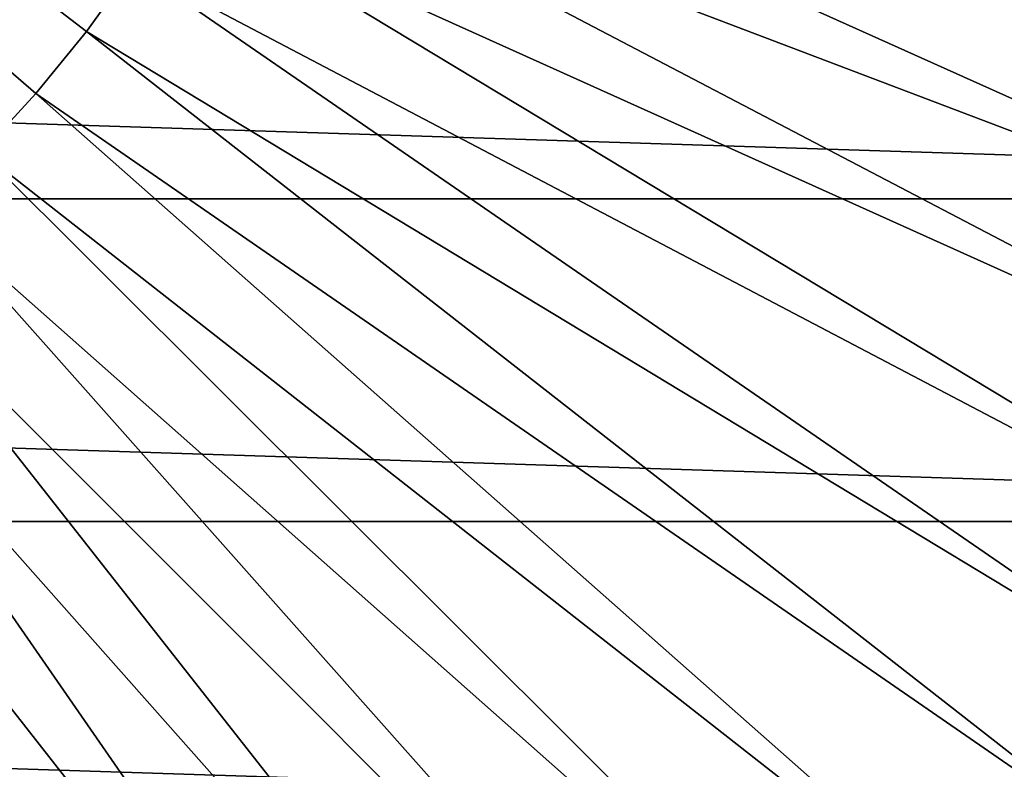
# Model space of a CAD drawing. Header units: metres. Extents: x -258 to 72, y -72 to 102.
# Tile 225 of 256: x 38 to 52, y -22 to -11. Entities that reach past the tile are written whole.
import ezdxf

# ---------------------------------------------------------------- set-up
doc = ezdxf.new("R2010")
doc.units = ezdxf.units.M
doc.layers.add('solid_FREESTAND_ASM_SW0005', color=7, linetype='CONTINUOUS')

msp = doc.modelspace()

# ---------------------------------------------------------------- linework, layer by layer
at = {"layer": 'solid_FREESTAND_ASM_SW0005'}
for points in [[(38.306484, -12.382319, -872.27063), (24.009604, 0, -872.009583), (37.545269, -13.21034, -872.261536)], [(39.017143, -11.510512, -872.279175), (24.009604, 0, -872.009583), (38.306484, -12.382319, -872.27063)], [(39.674728, -10.598003, -872.287109), (24.009604, 0, -872.009583), (39.017143, -11.510512, -872.279175)], [(41.730827, -6.607397, -872.311768), (41.306786, -7.649182, -872.306702), (59.485451, -13.331405, -872.794739)], [(41.730827, -6.607397, -872.311768), (59.485451, -13.331405, -872.794739), (60.219833, -11.183365, -872.803528)], [(41.306786, -7.649182, -872.306702), (40.821579, -8.663919, -872.300842), (58.62381, -15.431625, -872.784363)], [(41.306786, -7.649182, -872.306702), (58.62381, -15.431625, -872.784363), (59.485451, -13.331405, -872.794739)], [(40.821579, -8.663919, -872.300842), (40.276917, -9.64802, -872.294312), (57.637993, -17.476496, -872.772522)], [(40.821579, -8.663919, -872.300842), (57.637993, -17.476496, -872.772522), (58.62381, -15.431625, -872.784363)], [(71.163025, -13.859081, -887), (-71.163025, -13.859069, -887), (-71.904762, -9.271173, -887)], [(71.904762, -9.271183, -887), (71.163025, -13.859081, -887), (-71.904762, -9.271173, -887)], [(40.276917, -9.64802, -872.294312), (39.674728, -10.598003, -872.287109), (56.53154, -19.458679, -872.759277)], [(40.276917, -9.64802, -872.294312), (56.53154, -19.458679, -872.759277), (57.637993, -17.476496, -872.772522)], [(39.674728, -10.598003, -872.287109), (39.017143, -11.510512, -872.279175), (55.308418, -21.371067, -872.744568)], [(39.674728, -10.598003, -872.287109), (55.308418, -21.371067, -872.744568), (56.53154, -19.458679, -872.759277)], [(39.017143, -11.510512, -872.279175), (38.306484, -12.382319, -872.27063), (53.973019, -23.206799, -872.728516)], [(39.017143, -11.510512, -872.279175), (53.973019, -23.206799, -872.728516), (55.308418, -21.371067, -872.744568)], [(38.306484, -12.382319, -872.27063), (37.545269, -13.21034, -872.261536), (52.530125, -24.95929, -872.711182)], [(38.306484, -12.382319, -872.27063), (52.530125, -24.95929, -872.711182), (53.973019, -23.206799, -872.728516)], [(37.545269, -13.21034, -872.261536), (36.736187, -13.991649, -872.251831), (50.984917, -26.622255, -872.692688)], [(37.545269, -13.21034, -872.261536), (50.984917, -26.622255, -872.692688), (52.530125, -24.95929, -872.711182)], [(70.128845, -18.390072, -887), (-70.128853, -18.390057, -887), (-71.163025, -13.859069, -887)], [(71.163025, -13.859081, -887), (70.128845, -18.390072, -887), (-71.163025, -13.859069, -887)], [(36.736187, -13.991649, -872.251831), (35.882095, -14.723482, -872.241577), (49.342937, -28.18973, -872.672974)], [(36.736187, -13.991649, -872.251831), (49.342937, -28.18973, -872.672974), (50.984917, -26.622255, -872.692688)], [(35.882095, -14.723482, -872.241577), (34.986023, -15.403251, -872.230774), (47.610069, -29.65609, -872.652161)], [(35.882095, -14.723482, -872.241577), (47.610069, -29.65609, -872.652161), (49.342937, -28.18973, -872.672974)], [(34.986023, -15.403251, -872.230774), (34.051128, -16.028553, -872.219543), (45.792538, -31.016077, -872.63031)], [(34.986023, -15.403251, -872.230774), (45.792538, -31.016077, -872.63031), (47.610069, -29.65609, -872.652161)], [(34.051128, -16.028553, -872.219543), (33.080723, -16.597176, -872.207886), (43.896858, -32.264812, -872.607544)], [(34.051128, -16.028553, -872.219543), (43.896858, -32.264812, -872.607544), (45.792538, -31.016077, -872.63031)], [(33.080723, -16.597176, -872.207886), (32.078239, -17.107111, -872.195862), (41.929829, -33.39782, -872.583923)], [(33.080723, -16.597176, -872.207886), (41.929829, -33.39782, -872.583923), (43.896858, -32.264812, -872.607544)], [(32.078239, -17.107111, -872.195862), (31.04722, -17.556553, -872.183472), (39.898506, -34.41103, -872.55957)], [(32.078239, -17.107111, -872.195862), (39.898506, -34.41103, -872.55957), (41.929829, -33.39782, -872.583923)], [(31.04722, -17.556553, -872.183472), (37.810173, -35.300812, -872.534485), (39.898506, -34.41103, -872.55957)], [(68.806519, -22.845425, -887), (-68.806519, -22.845409, -887), (-70.128853, -18.390057, -887)], [(70.128845, -18.390072, -887), (68.806519, -22.845425, -887), (-70.128853, -18.390057, -887)]]:
    msp.add_3dface(points, dxfattribs=at)

doc.saveas('drawing.dxf')
